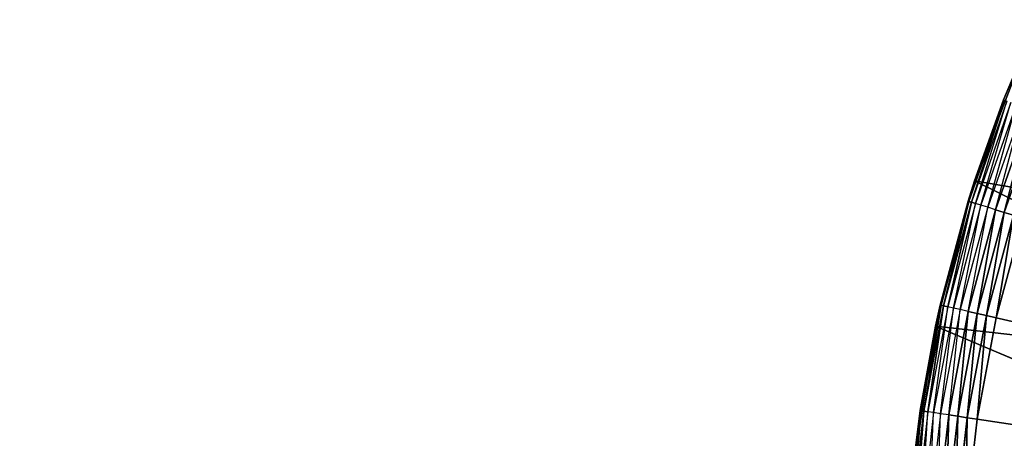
# Model space of a CAD drawing. Extents: x 0.05 to 8.85, y 0.05 to 8.85.
# Tile 11 of 256: x 0.39 to 0.74, y 1.26 to 1.41. Entities that reach past the tile are written whole.
import ezdxf

# ---------------------------------------------------------------- set-up
doc = ezdxf.new("R2010")
doc.units = 0
doc.header["$LTSCALE"] = 2.54
doc.layers.get('0').update_dxf_attribs({"color": 13, "linetype": 'CONTINUOUS'})

# ---------------------------------------------------------------- blocks, each defined once
blk = doc.blocks.new('SZCZOTKA_DO_WC_BEZ_POKRYWK')
at = {"color": 0}
for p, q in [((0.7257, 1.35366, 5.55), (0.74446, 1.40252, 5.55)), ((0.7257, 1.35366, 5.55), (0.74446, 1.40252, 5.55)), ((0.74446, 1.40252, 5.55), (0.73579, 1.38183, 5.37)), ((0.74446, 1.40252, 5.55), (0.73579, 1.38183, 5.37)), ((0.74446, 1.40252, 5.37), (0.73579, 1.38183, 5.37)), ((0.73608, 1.38172, 5.36653), (0.72373, 1.34644, 5.36653)), ((0.73608, 1.38172, 5.36653), (0.72373, 1.34644, 5.36653)), ((0.7246, 1.34618, 5.36316), (0.73608, 1.38172, 5.36653)), ((0.7246, 1.34618, 5.36316), (0.73608, 1.38172, 5.36653)), ((0.73692, 1.38139, 5.36316), (0.7246, 1.34618, 5.36316)), ((0.7257, 1.35366, 5.55), (0.73579, 1.38183, 5.37)), ((0.73579, 1.38183, 5.37), (0.7257, 1.35366, 5.37)), ((0.7257, 1.35366, 5.55), (0.73579, 1.38183, 5.37)), ((0.7257, 1.35366, 5.37), (0.73608, 1.38172, 5.36653)), ((0.726, 1.34574, 5.36), (0.73692, 1.38139, 5.36316)), ((0.73829, 1.38085, 5.36), (0.726, 1.34574, 5.36)), ((0.72792, 1.34515, 5.35714), (0.73829, 1.38085, 5.36)), ((0.74015, 1.38012, 5.35714), (0.72792, 1.34515, 5.35714)), ((0.73027, 1.34443, 5.35468), (0.74015, 1.38012, 5.35714)), ((0.73579, 1.38183, 5.37), (0.73608, 1.38172, 5.36653)), ((0.74244, 1.37922, 5.35468), (0.73027, 1.34443, 5.35468)), ((0.733, 1.34359, 5.35268), (0.74244, 1.37922, 5.35468)), ((0.7451, 1.37817, 5.35268), (0.733, 1.34359, 5.35268)), ((0.73602, 1.34265, 5.35121), (0.7451, 1.37817, 5.35268)), ((0.73602, 1.34265, 5.35121), (0.7451, 1.37817, 5.35268)), ((0.74804, 1.37702, 5.35121), (0.73602, 1.34265, 5.35121)), ((0.74804, 1.37702, 5.35121), (0.73602, 1.34265, 5.35121)), ((0.71216, 1.30311, 5.55), (0.7257, 1.35366, 5.55)), ((0.71216, 1.30311, 5.55), (0.7257, 1.35366, 5.55)), ((0.71377, 1.31042, 5.37), (0.7257, 1.35366, 5.55)), ((0.71377, 1.31042, 5.37), (0.7257, 1.35366, 5.55)), ((0.7257, 1.35366, 5.37), (0.72344, 1.34653, 5.37)), ((0.72344, 1.34653, 5.37), (0.7257, 1.35366, 5.55)), ((0.72344, 1.34653, 5.37), (0.7257, 1.35366, 5.55)), ((0.7257, 1.35366, 5.37), (0.72373, 1.34644, 5.36653)), ((0.7257, 1.35366, 5.37), (0.7257, 1.35366, 5.55)), ((0.7257, 1.35366, 5.37), (0.7257, 1.35366, 5.55)), ((0.87581, 1.328, 5.55), (0.7257, 1.35366, 5.55)), ((0.7257, 1.35366, 5.55), (0.86223, 1.2862, 5.55)), ((0.7257, 1.35366, 5.55), (0.86223, 1.2862, 5.55)), ((0.87581, 1.328, 5.55), (0.7257, 1.35366, 5.55)), ((0.72344, 1.34653, 5.37), (0.71377, 1.31042, 5.37)), ((0.72344, 1.34653, 5.37), (0.71377, 1.31042, 5.37)), ((0.72344, 1.34653, 5.37), (0.71406, 1.31035, 5.36653)), ((0.72344, 1.34653, 5.37), (0.71406, 1.31035, 5.36653)), ((0.72373, 1.34644, 5.36653), (0.71406, 1.31035, 5.36653)), ((0.72373, 1.34644, 5.36653), (0.71406, 1.31035, 5.36653)), ((0.71494, 1.31015, 5.36316), (0.72373, 1.34644, 5.36653)), ((0.71494, 1.31015, 5.36316), (0.72373, 1.34644, 5.36653)), ((0.7246, 1.34618, 5.36316), (0.71494, 1.31015, 5.36316)), ((0.7246, 1.34618, 5.36316), (0.71494, 1.31015, 5.36316)), ((0.71638, 1.30982, 5.36), (0.7246, 1.34618, 5.36316)), ((0.71638, 1.30982, 5.36), (0.7246, 1.34618, 5.36316)), ((0.726, 1.34574, 5.36), (0.71638, 1.30982, 5.36)), ((0.71833, 1.30938, 5.35714), (0.726, 1.34574, 5.36)), ((0.72344, 1.34653, 5.37), (0.72373, 1.34644, 5.36653)), ((0.7246, 1.34618, 5.36316), (0.72373, 1.34644, 5.36653)), ((0.7246, 1.34618, 5.36316), (0.72373, 1.34644, 5.36653)), ((0.726, 1.34574, 5.36), (0.7246, 1.34618, 5.36316)), ((0.72792, 1.34515, 5.35714), (0.726, 1.34574, 5.36)), ((0.72792, 1.34515, 5.35714), (0.71833, 1.30938, 5.35714)), ((0.72073, 1.30883, 5.35468), (0.72792, 1.34515, 5.35714)), ((0.73027, 1.34443, 5.35468), (0.72073, 1.30883, 5.35468)), ((0.72352, 1.30819, 5.35268), (0.73027, 1.34443, 5.35468)), ((0.733, 1.34359, 5.35268), (0.72352, 1.30819, 5.35268)), ((0.7266, 1.30749, 5.35121), (0.733, 1.34359, 5.35268)), ((0.7266, 1.30749, 5.35121), (0.733, 1.34359, 5.35268)), ((0.73602, 1.34265, 5.35121), (0.7266, 1.30749, 5.35121)), ((0.73602, 1.34265, 5.35121), (0.7266, 1.30749, 5.35121)), ((0.73027, 1.34443, 5.35468), (0.72792, 1.34515, 5.35714)), ((0.72988, 1.30674, 5.3503), (0.73602, 1.34265, 5.35121)), ((0.72988, 1.30674, 5.3503), (0.73602, 1.34265, 5.35121)), ((0.733, 1.34359, 5.35268), (0.73027, 1.34443, 5.35468)), ((0.73602, 1.34265, 5.35121), (0.733, 1.34359, 5.35268)), ((0.73602, 1.34265, 5.35121), (0.733, 1.34359, 5.35268)), ((0.73924, 1.34166, 5.3503), (0.73602, 1.34265, 5.35121)), ((0.73924, 1.34166, 5.3503), (0.73602, 1.34265, 5.35121)), ((0.73924, 1.34166, 5.3503), (0.72988, 1.30674, 5.3503)), ((0.73924, 1.34166, 5.3503), (0.72988, 1.30674, 5.3503)), ((0.73326, 1.30597, 5.35), (0.73924, 1.34166, 5.3503)), ((0.73326, 1.30597, 5.35), (0.73924, 1.34166, 5.3503)), ((0.73326, 1.30597, 5.35), (0.74256, 1.34064, 5.35)), ((0.73326, 1.30597, 5.35), (0.74256, 1.34064, 5.35)), ((0.70681, 1.27368, 5.37), (0.71406, 1.31035, 5.36653)), ((0.71406, 1.31035, 5.36653), (0.70712, 1.27363, 5.36653)), ((0.71406, 1.31035, 5.36653), (0.70712, 1.27363, 5.36653)), ((0.70801, 1.2735, 5.36316), (0.71406, 1.31035, 5.36653)), ((0.70801, 1.2735, 5.36316), (0.71406, 1.31035, 5.36653)), ((0.71494, 1.31015, 5.36316), (0.70801, 1.2735, 5.36316)), ((0.71494, 1.31015, 5.36316), (0.70801, 1.2735, 5.36316)), ((0.70946, 1.27328, 5.36), (0.71494, 1.31015, 5.36316)), ((0.70946, 1.27328, 5.36), (0.71494, 1.31015, 5.36316)), ((0.71638, 1.30982, 5.36), (0.70946, 1.27328, 5.36)), ((0.71144, 1.27298, 5.35714), (0.71638, 1.30982, 5.36)), ((0.71833, 1.30938, 5.35714), (0.71144, 1.27298, 5.35714)), ((0.71377, 1.31042, 5.37), (0.71216, 1.30311, 5.55)), ((0.71377, 1.31042, 5.37), (0.71216, 1.30311, 5.37)), ((0.71377, 1.31042, 5.37), (0.71216, 1.30311, 5.55)), ((0.71216, 1.30311, 5.37), (0.71406, 1.31035, 5.36653)), ((0.71377, 1.31042, 5.37), (0.71406, 1.31035, 5.36653)), ((0.71388, 1.27261, 5.35468), (0.71833, 1.30938, 5.35714)), ((0.72073, 1.30883, 5.35468), (0.71388, 1.27261, 5.35468)), ((0.71494, 1.31015, 5.36316), (0.71406, 1.31035, 5.36653)), ((0.71494, 1.31015, 5.36316), (0.71406, 1.31035, 5.36653)), ((0.71638, 1.30982, 5.36), (0.71494, 1.31015, 5.36316)), ((0.71638, 1.30982, 5.36), (0.71494, 1.31015, 5.36316)), ((0.71833, 1.30938, 5.35714), (0.71638, 1.30982, 5.36)), ((0.7167, 1.27219, 5.35268), (0.72073, 1.30883, 5.35468)), ((0.72352, 1.30819, 5.35268), (0.7167, 1.27219, 5.35268)), ((0.72073, 1.30883, 5.35468), (0.71833, 1.30938, 5.35714)), ((0.71983, 1.27172, 5.35121), (0.72352, 1.30819, 5.35268)), ((0.71983, 1.27172, 5.35121), (0.72352, 1.30819, 5.35268)), ((0.72352, 1.30819, 5.35268), (0.72073, 1.30883, 5.35468)), ((0.7266, 1.30749, 5.35121), (0.72352, 1.30819, 5.35268)), ((0.7266, 1.30749, 5.35121), (0.72352, 1.30819, 5.35268)), ((0.7266, 1.30749, 5.35121), (0.71983, 1.27172, 5.35121)), ((0.7266, 1.30749, 5.35121), (0.71983, 1.27172, 5.35121)), ((0.72316, 1.27121, 5.3503), (0.7266, 1.30749, 5.35121)), ((0.72316, 1.27121, 5.3503), (0.7266, 1.30749, 5.35121)), ((0.72988, 1.30674, 5.3503), (0.72316, 1.27121, 5.3503)), ((0.72988, 1.30674, 5.3503), (0.72316, 1.27121, 5.3503)), ((0.72659, 1.2707, 5.35), (0.72988, 1.30674, 5.3503)), ((0.72659, 1.2707, 5.35), (0.72988, 1.30674, 5.3503)), ((0.72659, 1.2707, 5.35), (0.73326, 1.30597, 5.35)), ((0.72659, 1.2707, 5.35), (0.73326, 1.30597, 5.35)), ((0.72988, 1.30674, 5.3503), (0.7266, 1.30749, 5.35121)), ((0.72988, 1.30674, 5.3503), (0.7266, 1.30749, 5.35121)), ((0.73326, 1.30597, 5.35), (0.72988, 1.30674, 5.3503)), ((0.73326, 1.30597, 5.35), (0.72988, 1.30674, 5.3503)), ((0.73326, 1.30597, 5.35), (1.20123, 1.19916, 5.35)), ((0.73326, 1.30597, 5.35), (1.20123, 1.19916, 5.35)), ((0.70397, 1.25142, 5.55), (0.71216, 1.30311, 5.55)), ((0.70397, 1.25142, 5.55), (0.71216, 1.30311, 5.55)), ((0.71216, 1.30311, 5.37), (0.70681, 1.27368, 5.37)), ((0.70681, 1.27368, 5.37), (0.71216, 1.30311, 5.55)), ((0.70681, 1.27368, 5.37), (0.71216, 1.30311, 5.55)), ((0.71216, 1.30311, 5.37), (0.71216, 1.30311, 5.55)), ((0.71216, 1.30311, 5.37), (0.71216, 1.30311, 5.55)), ((0.71216, 1.30311, 5.55), (0.86223, 1.2862, 5.55)), ((0.71216, 1.30311, 5.55), (0.86223, 1.2862, 5.55)), ((0.71216, 1.30311, 5.55), (0.85399, 1.24302, 5.55)), ((0.71216, 1.30311, 5.55), (0.85399, 1.24302, 5.55)), ((0.70712, 1.27363, 5.36653), (0.70293, 1.2365, 5.36653)), ((0.70712, 1.27363, 5.36653), (0.70293, 1.2365, 5.36653)), ((0.70383, 1.23643, 5.36316), (0.70712, 1.27363, 5.36653)), ((0.70383, 1.23643, 5.36316), (0.70712, 1.27363, 5.36653)), ((0.70801, 1.2735, 5.36316), (0.70383, 1.23643, 5.36316)), ((0.70801, 1.2735, 5.36316), (0.70383, 1.23643, 5.36316)), ((0.70681, 1.27368, 5.37), (0.70397, 1.25142, 5.55)), ((0.70681, 1.27368, 5.37), (0.70397, 1.25142, 5.37)), ((0.70681, 1.27368, 5.37), (0.70397, 1.25142, 5.55)), ((0.70397, 1.25142, 5.37), (0.70712, 1.27363, 5.36653)), ((0.7053, 1.23632, 5.36), (0.70801, 1.2735, 5.36316)), ((0.7053, 1.23632, 5.36), (0.70801, 1.2735, 5.36316)), ((0.70946, 1.27328, 5.36), (0.7053, 1.23632, 5.36)), ((0.70681, 1.27368, 5.37), (0.70712, 1.27363, 5.36653)), ((0.70801, 1.2735, 5.36316), (0.70712, 1.27363, 5.36653)), ((0.70801, 1.2735, 5.36316), (0.70712, 1.27363, 5.36653)), ((0.70729, 1.23617, 5.35714), (0.70946, 1.27328, 5.36)), ((0.71144, 1.27298, 5.35714), (0.70729, 1.23617, 5.35714)), ((0.70946, 1.27328, 5.36), (0.70801, 1.2735, 5.36316)), ((0.70946, 1.27328, 5.36), (0.70801, 1.2735, 5.36316)), ((0.71144, 1.27298, 5.35714), (0.70946, 1.27328, 5.36)), ((0.70975, 1.23599, 5.35468), (0.71144, 1.27298, 5.35714)), ((0.71388, 1.27261, 5.35468), (0.70975, 1.23599, 5.35468)), ((0.71388, 1.27261, 5.35468), (0.71144, 1.27298, 5.35714)), ((0.7126, 1.23577, 5.35268), (0.71388, 1.27261, 5.35468)), ((0.7167, 1.27219, 5.35268), (0.7126, 1.23577, 5.35268)), ((0.7167, 1.27219, 5.35268), (0.71388, 1.27261, 5.35468)), ((0.71575, 1.23554, 5.35121), (0.7167, 1.27219, 5.35268)), ((0.71575, 1.23554, 5.35121), (0.7167, 1.27219, 5.35268)), ((0.71983, 1.27172, 5.35121), (0.71575, 1.23554, 5.35121)), ((0.71983, 1.27172, 5.35121), (0.71575, 1.23554, 5.35121)), ((0.71983, 1.27172, 5.35121), (0.7167, 1.27219, 5.35268)), ((0.71983, 1.27172, 5.35121), (0.7167, 1.27219, 5.35268)), ((0.71911, 1.23529, 5.3503), (0.71983, 1.27172, 5.35121)), ((0.71911, 1.23529, 5.3503), (0.71983, 1.27172, 5.35121)), ((0.72316, 1.27121, 5.3503), (0.71911, 1.23529, 5.3503)), ((0.72316, 1.27121, 5.3503), (0.71911, 1.23529, 5.3503)), ((0.72316, 1.27121, 5.3503), (0.71983, 1.27172, 5.35121)), ((0.72316, 1.27121, 5.3503), (0.71983, 1.27172, 5.35121)), ((0.72257, 1.23503, 5.35), (0.72316, 1.27121, 5.3503)), ((0.72257, 1.23503, 5.35), (0.72316, 1.27121, 5.3503)), ((0.72257, 1.23503, 5.35), (0.72659, 1.2707, 5.35)), ((0.72257, 1.23503, 5.35), (0.72659, 1.2707, 5.35)), ((0.72659, 1.2707, 5.35), (0.72316, 1.27121, 5.3503)), ((0.72659, 1.2707, 5.35), (0.72316, 1.27121, 5.3503)), ((0.72659, 1.2707, 5.35), (1.20123, 1.19916, 5.35)), ((0.72659, 1.2707, 5.35), (1.20123, 1.19916, 5.35))]:
    blk.add_line(p, q, dxfattribs=at)
mesh = blk.add_polyface(dxfattribs=at)
corners = [(0.85655, 7.63838, 5.55), (0.07623, 0.07416, 5.55), (0.07623, 8.82416, 5.55)]
mesh.append_faces([[corners[k] for k in face] for face in [(0, 1, 2)]], dxfattribs={"color": 0})
mesh = blk.add_polyface(dxfattribs=at)
corners = [(0.87234, 7.57945, 5.65), (0.07623, 8.82416, 5.65), (0.07623, 0.07416, 5.65)]
mesh.append_faces([[corners[k] for k in face] for face in [(0, 1, 2)]], dxfattribs={"color": 0})
mesh = blk.add_polyface(dxfattribs=at)
corners = [(0.87234, 7.57945, 5.55), (0.07623, 0.07416, 5.55), (0.85655, 7.63838, 5.55)]
mesh.append_faces([[corners[k] for k in face] for face in [(0, 1, 2)]], dxfattribs={"color": 0})
mesh = blk.add_polyface(dxfattribs=at)
corners = [(0.87234, 1.31886, 5.55), (0.07623, 0.07416, 5.55), (0.87234, 7.57945, 5.55)]
mesh.append_faces([[corners[k] for k in face] for face in [(0, 1, 2)]], dxfattribs={"color": 0})
mesh = blk.add_polyface(dxfattribs=at)
corners = [(0.89812, 7.52416, 5.65), (0.87234, 7.57945, 5.65), (0.07623, 0.07416, 5.65)]
mesh.append_faces([[corners[k] for k in face] for face in [(0, 1, 2)]], dxfattribs={"color": 0})
mesh = blk.add_polyface(dxfattribs=at)
corners = [(0.93311, 7.47418, 5.65), (0.89812, 7.52416, 5.65), (0.07623, 0.07416, 5.65)]
mesh.append_faces([[corners[k] for k in face] for face in [(0, 1, 2)]], dxfattribs={"color": 0})
mesh = blk.add_polyface(dxfattribs=at)
corners = [(0.97625, 7.43104, 5.65), (0.93311, 7.47418, 5.65), (0.07623, 0.07416, 5.65)]
mesh.append_faces([[corners[k] for k in face] for face in [(0, 1, 2)]], dxfattribs={"color": 0})
mesh = blk.add_polyface(dxfattribs=at)
corners = [(1.02623, 7.39605, 5.65), (0.97625, 7.43104, 5.65), (0.07623, 0.07416, 5.65)]
mesh.append_faces([[corners[k] for k in face] for face in [(0, 1, 2)]], dxfattribs={"color": 0})
mesh = blk.add_polyface(dxfattribs=at)
corners = [(1.08152, 7.37026, 5.65), (1.02623, 7.39605, 5.65), (0.07623, 0.07416, 5.65)]
mesh.append_faces([[corners[k] for k in face] for face in [(0, 1, 2)]], dxfattribs={"color": 0})
mesh = blk.add_polyface(dxfattribs=at)
corners = [(1.08152, 7.37026, 5.65), (0.07623, 0.07416, 5.65), (0.87234, 1.31886, 5.65)]
mesh.append_faces([[corners[k] for k in face] for face in [(0, 1, 2)]], dxfattribs={"color": 0})
mesh = blk.add_polyface(dxfattribs=at)
corners = [(0.74446, 1.40252, 5.55), (0.73579, 1.38183, 5.37), (0.7257, 1.35366, 5.55)]
mesh.append_faces([[corners[k] for k in face] for face in [(0, 1, 2)]], dxfattribs={"color": 0})
mesh = blk.add_polyface(dxfattribs=at)
corners = [(0.87581, 1.328, 5.55), (0.74446, 1.40252, 5.55), (0.7257, 1.35366, 5.55)]
mesh.append_faces([[corners[k] for k in face] for face in [(0, 1, 2)]], dxfattribs={"color": 0})
mesh = blk.add_polyface(dxfattribs=at)
corners = [(0.74446, 1.40252, 5.37), (0.73579, 1.38183, 5.37), (0.74446, 1.40252, 5.55)]
mesh.append_faces([[corners[k] for k in face] for face in [(0, 1, 2)]], dxfattribs={"color": 0})
mesh = blk.add_polyface(dxfattribs=at)
corners = [(0.73608, 1.38172, 5.36653), (0.72373, 1.34644, 5.36653), (0.7257, 1.35366, 5.37)]
mesh.append_faces([[corners[k] for k in face] for face in [(0, 1, 2)]], dxfattribs={"color": 0})
mesh = blk.add_polyface(dxfattribs=at)
corners = [(0.73608, 1.38172, 5.36653), (0.7246, 1.34618, 5.36316), (0.72373, 1.34644, 5.36653)]
mesh.append_faces([[corners[k] for k in face] for face in [(0, 1, 2)]], dxfattribs={"color": 0})
mesh = blk.add_polyface(dxfattribs=at)
corners = [(0.73608, 1.38172, 5.36653), (0.73692, 1.38139, 5.36316), (0.7246, 1.34618, 5.36316)]
mesh.append_faces([[corners[k] for k in face] for face in [(0, 1, 2)]], dxfattribs={"color": 0})
mesh = blk.add_polyface(dxfattribs=at)
corners = [(0.73579, 1.38183, 5.37), (0.7257, 1.35366, 5.37), (0.7257, 1.35366, 5.55)]
mesh.append_faces([[corners[k] for k in face] for face in [(0, 1, 2)]], dxfattribs={"color": 0})
mesh = blk.add_polyface(dxfattribs=at)
corners = [(0.7451, 1.37817, 5.35268), (0.73602, 1.34265, 5.35121), (0.733, 1.34359, 5.35268)]
mesh.append_faces([[corners[k] for k in face] for face in [(0, 1, 2)]], dxfattribs={"color": 0})
mesh = blk.add_polyface(dxfattribs=at)
corners = [(0.74804, 1.37702, 5.35121), (0.73602, 1.34265, 5.35121), (0.7451, 1.37817, 5.35268)]
mesh.append_faces([[corners[k] for k in face] for face in [(0, 1, 2)]], dxfattribs={"color": 0})
mesh = blk.add_polyface(dxfattribs=at)
corners = [(0.74804, 1.37702, 5.35121), (0.73924, 1.34166, 5.3503), (0.73602, 1.34265, 5.35121)]
mesh.append_faces([[corners[k] for k in face] for face in [(0, 1, 2)]], dxfattribs={"color": 0})
mesh = blk.add_polyface(dxfattribs=at)
corners = [(0.7257, 1.35366, 5.55), (0.71377, 1.31042, 5.37), (0.71216, 1.30311, 5.55)]
mesh.append_faces([[corners[k] for k in face] for face in [(0, 1, 2)]], dxfattribs={"color": 0})
mesh = blk.add_polyface(dxfattribs=at)
corners = [(0.86223, 1.2862, 5.55), (0.7257, 1.35366, 5.55), (0.71216, 1.30311, 5.55)]
mesh.append_faces([[corners[k] for k in face] for face in [(0, 1, 2)]], dxfattribs={"color": 0})
mesh = blk.add_polyface(dxfattribs=at)
corners = [(0.7257, 1.35366, 5.55), (0.72344, 1.34653, 5.37), (0.71377, 1.31042, 5.37)]
mesh.append_faces([[corners[k] for k in face] for face in [(0, 1, 2)]], dxfattribs={"color": 0})
mesh = blk.add_polyface(dxfattribs=at)
corners = [(0.7257, 1.35366, 5.37), (0.72344, 1.34653, 5.37), (0.7257, 1.35366, 5.55)]
mesh.append_faces([[corners[k] for k in face] for face in [(0, 1, 2)]], dxfattribs={"color": 0})
mesh = blk.add_polyface(dxfattribs=at)
corners = [(0.87581, 1.328, 5.55), (0.7257, 1.35366, 5.55), (0.86223, 1.2862, 5.55)]
mesh.append_faces([[corners[k] for k in face] for face in [(0, 1, 2)]], dxfattribs={"color": 0})
mesh = blk.add_polyface(dxfattribs=at)
corners = [(0.72344, 1.34653, 5.37), (0.71406, 1.31035, 5.36653), (0.71377, 1.31042, 5.37)]
mesh.append_faces([[corners[k] for k in face] for face in [(0, 1, 2)]], dxfattribs={"color": 0})
mesh = blk.add_polyface(dxfattribs=at)
corners = [(0.72344, 1.34653, 5.37), (0.72373, 1.34644, 5.36653), (0.71406, 1.31035, 5.36653)]
mesh.append_faces([[corners[k] for k in face] for face in [(0, 1, 2)]], dxfattribs={"color": 0})
mesh = blk.add_polyface(dxfattribs=at)
corners = [(0.72373, 1.34644, 5.36653), (0.71494, 1.31015, 5.36316), (0.71406, 1.31035, 5.36653)]
mesh.append_faces([[corners[k] for k in face] for face in [(0, 1, 2)]], dxfattribs={"color": 0})
mesh = blk.add_polyface(dxfattribs=at)
corners = [(0.72373, 1.34644, 5.36653), (0.7246, 1.34618, 5.36316), (0.71494, 1.31015, 5.36316)]
mesh.append_faces([[corners[k] for k in face] for face in [(0, 1, 2)]], dxfattribs={"color": 0})
mesh = blk.add_polyface(dxfattribs=at)
corners = [(0.7246, 1.34618, 5.36316), (0.71638, 1.30982, 5.36), (0.71494, 1.31015, 5.36316)]
mesh.append_faces([[corners[k] for k in face] for face in [(0, 1, 2)]], dxfattribs={"color": 0})
mesh = blk.add_polyface(dxfattribs=at)
corners = [(0.7246, 1.34618, 5.36316), (0.726, 1.34574, 5.36), (0.71638, 1.30982, 5.36)]
mesh.append_faces([[corners[k] for k in face] for face in [(0, 1, 2)]], dxfattribs={"color": 0})
mesh = blk.add_polyface(dxfattribs=at)
corners = [(0.733, 1.34359, 5.35268), (0.7266, 1.30749, 5.35121), (0.72352, 1.30819, 5.35268)]
mesh.append_faces([[corners[k] for k in face] for face in [(0, 1, 2)]], dxfattribs={"color": 0})
mesh = blk.add_polyface(dxfattribs=at)
corners = [(0.73602, 1.34265, 5.35121), (0.7266, 1.30749, 5.35121), (0.733, 1.34359, 5.35268)]
mesh.append_faces([[corners[k] for k in face] for face in [(0, 1, 2)]], dxfattribs={"color": 0})
mesh = blk.add_polyface(dxfattribs=at)
corners = [(0.73602, 1.34265, 5.35121), (0.72988, 1.30674, 5.3503), (0.7266, 1.30749, 5.35121)]
mesh.append_faces([[corners[k] for k in face] for face in [(0, 1, 2)]], dxfattribs={"color": 0})
mesh = blk.add_polyface(dxfattribs=at)
corners = [(0.73924, 1.34166, 5.3503), (0.72988, 1.30674, 5.3503), (0.73602, 1.34265, 5.35121)]
mesh.append_faces([[corners[k] for k in face] for face in [(0, 1, 2)]], dxfattribs={"color": 0})
mesh = blk.add_polyface(dxfattribs=at)
corners = [(0.73924, 1.34166, 5.3503), (0.73326, 1.30597, 5.35), (0.72988, 1.30674, 5.3503)]
mesh.append_faces([[corners[k] for k in face] for face in [(0, 1, 2)]], dxfattribs={"color": 0})
mesh = blk.add_polyface(dxfattribs=at)
corners = [(0.74256, 1.34064, 5.35), (0.73326, 1.30597, 5.35), (0.73924, 1.34166, 5.3503)]
mesh.append_faces([[corners[k] for k in face] for face in [(0, 1, 2)]], dxfattribs={"color": 0})
mesh = blk.add_polyface(dxfattribs=at)
corners = [(1.20123, 1.19916, 5.35), (0.73326, 1.30597, 5.35), (0.74256, 1.34064, 5.35)]
mesh.append_faces([[corners[k] for k in face] for face in [(0, 1, 2)]], dxfattribs={"color": 0})
mesh = blk.add_polyface(dxfattribs=at)
corners = [(0.87234, 1.31886, 5.55), (0.85655, 1.25993, 5.55), (0.07623, 0.07416, 5.55)]
mesh.append_faces([[corners[k] for k in face] for face in [(0, 1, 2)]], dxfattribs={"color": 0})
mesh = blk.add_polyface(dxfattribs=at)
corners = [(0.87234, 1.31886, 5.65), (0.07623, 0.07416, 5.65), (0.85655, 1.25993, 5.65)]
mesh.append_faces([[corners[k] for k in face] for face in [(0, 1, 2)]], dxfattribs={"color": 0})
mesh = blk.add_polyface(dxfattribs=at)
corners = [(0.71406, 1.31035, 5.36653), (0.70712, 1.27363, 5.36653), (0.70681, 1.27368, 5.37)]
mesh.append_faces([[corners[k] for k in face] for face in [(0, 1, 2)]], dxfattribs={"color": 0})
mesh = blk.add_polyface(dxfattribs=at)
corners = [(0.71406, 1.31035, 5.36653), (0.70801, 1.2735, 5.36316), (0.70712, 1.27363, 5.36653)]
mesh.append_faces([[corners[k] for k in face] for face in [(0, 1, 2)]], dxfattribs={"color": 0})
mesh = blk.add_polyface(dxfattribs=at)
corners = [(0.71406, 1.31035, 5.36653), (0.71494, 1.31015, 5.36316), (0.70801, 1.2735, 5.36316)]
mesh.append_faces([[corners[k] for k in face] for face in [(0, 1, 2)]], dxfattribs={"color": 0})
mesh = blk.add_polyface(dxfattribs=at)
corners = [(0.71494, 1.31015, 5.36316), (0.70946, 1.27328, 5.36), (0.70801, 1.2735, 5.36316)]
mesh.append_faces([[corners[k] for k in face] for face in [(0, 1, 2)]], dxfattribs={"color": 0})
mesh = blk.add_polyface(dxfattribs=at)
corners = [(0.71494, 1.31015, 5.36316), (0.71638, 1.30982, 5.36), (0.70946, 1.27328, 5.36)]
mesh.append_faces([[corners[k] for k in face] for face in [(0, 1, 2)]], dxfattribs={"color": 0})
mesh = blk.add_polyface(dxfattribs=at)
corners = [(0.71377, 1.31042, 5.37), (0.71216, 1.30311, 5.37), (0.71216, 1.30311, 5.55)]
mesh.append_faces([[corners[k] for k in face] for face in [(0, 1, 2)]], dxfattribs={"color": 0})
mesh = blk.add_polyface(dxfattribs=at)
corners = [(0.72352, 1.30819, 5.35268), (0.71983, 1.27172, 5.35121), (0.7167, 1.27219, 5.35268)]
mesh.append_faces([[corners[k] for k in face] for face in [(0, 1, 2)]], dxfattribs={"color": 0})
mesh = blk.add_polyface(dxfattribs=at)
corners = [(0.7266, 1.30749, 5.35121), (0.71983, 1.27172, 5.35121), (0.72352, 1.30819, 5.35268)]
mesh.append_faces([[corners[k] for k in face] for face in [(0, 1, 2)]], dxfattribs={"color": 0})
mesh = blk.add_polyface(dxfattribs=at)
corners = [(0.7266, 1.30749, 5.35121), (0.72316, 1.27121, 5.3503), (0.71983, 1.27172, 5.35121)]
mesh.append_faces([[corners[k] for k in face] for face in [(0, 1, 2)]], dxfattribs={"color": 0})
mesh = blk.add_polyface(dxfattribs=at)
corners = [(0.72988, 1.30674, 5.3503), (0.72316, 1.27121, 5.3503), (0.7266, 1.30749, 5.35121)]
mesh.append_faces([[corners[k] for k in face] for face in [(0, 1, 2)]], dxfattribs={"color": 0})
mesh = blk.add_polyface(dxfattribs=at)
corners = [(0.72988, 1.30674, 5.3503), (0.72659, 1.2707, 5.35), (0.72316, 1.27121, 5.3503)]
mesh.append_faces([[corners[k] for k in face] for face in [(0, 1, 2)]], dxfattribs={"color": 0})
mesh = blk.add_polyface(dxfattribs=at)
corners = [(0.73326, 1.30597, 5.35), (0.72659, 1.2707, 5.35), (0.72988, 1.30674, 5.3503)]
mesh.append_faces([[corners[k] for k in face] for face in [(0, 1, 2)]], dxfattribs={"color": 0})
mesh = blk.add_polyface(dxfattribs=at)
corners = [(1.20123, 1.19916, 5.35), (0.72659, 1.2707, 5.35), (0.73326, 1.30597, 5.35)]
mesh.append_faces([[corners[k] for k in face] for face in [(0, 1, 2)]], dxfattribs={"color": 0})
mesh = blk.add_polyface(dxfattribs=at)
corners = [(0.71216, 1.30311, 5.55), (0.70681, 1.27368, 5.37), (0.70397, 1.25142, 5.55)]
mesh.append_faces([[corners[k] for k in face] for face in [(0, 1, 2)]], dxfattribs={"color": 0})
mesh = blk.add_polyface(dxfattribs=at)
corners = [(0.85399, 1.24302, 5.55), (0.71216, 1.30311, 5.55), (0.70397, 1.25142, 5.55)]
mesh.append_faces([[corners[k] for k in face] for face in [(0, 1, 2)]], dxfattribs={"color": 0})
mesh = blk.add_polyface(dxfattribs=at)
corners = [(0.71216, 1.30311, 5.37), (0.70681, 1.27368, 5.37), (0.71216, 1.30311, 5.55)]
mesh.append_faces([[corners[k] for k in face] for face in [(0, 1, 2)]], dxfattribs={"color": 0})
mesh = blk.add_polyface(dxfattribs=at)
corners = [(0.86223, 1.2862, 5.55), (0.71216, 1.30311, 5.55), (0.85399, 1.24302, 5.55)]
mesh.append_faces([[corners[k] for k in face] for face in [(0, 1, 2)]], dxfattribs={"color": 0})
mesh = blk.add_polyface(dxfattribs=at)
corners = [(0.70712, 1.27363, 5.36653), (0.70293, 1.2365, 5.36653), (0.70397, 1.25142, 5.37)]
mesh.append_faces([[corners[k] for k in face] for face in [(0, 1, 2)]], dxfattribs={"color": 0})
mesh = blk.add_polyface(dxfattribs=at)
corners = [(0.70712, 1.27363, 5.36653), (0.70383, 1.23643, 5.36316), (0.70293, 1.2365, 5.36653)]
mesh.append_faces([[corners[k] for k in face] for face in [(0, 1, 2)]], dxfattribs={"color": 0})
mesh = blk.add_polyface(dxfattribs=at)
corners = [(0.70712, 1.27363, 5.36653), (0.70801, 1.2735, 5.36316), (0.70383, 1.23643, 5.36316)]
mesh.append_faces([[corners[k] for k in face] for face in [(0, 1, 2)]], dxfattribs={"color": 0})
mesh = blk.add_polyface(dxfattribs=at)
corners = [(0.70801, 1.2735, 5.36316), (0.7053, 1.23632, 5.36), (0.70383, 1.23643, 5.36316)]
mesh.append_faces([[corners[k] for k in face] for face in [(0, 1, 2)]], dxfattribs={"color": 0})
mesh = blk.add_polyface(dxfattribs=at)
corners = [(0.70681, 1.27368, 5.37), (0.70397, 1.25142, 5.37), (0.70397, 1.25142, 5.55)]
mesh.append_faces([[corners[k] for k in face] for face in [(0, 1, 2)]], dxfattribs={"color": 0})
mesh = blk.add_polyface(dxfattribs=at)
corners = [(0.70801, 1.2735, 5.36316), (0.70946, 1.27328, 5.36), (0.7053, 1.23632, 5.36)]
mesh.append_faces([[corners[k] for k in face] for face in [(0, 1, 2)]], dxfattribs={"color": 0})
mesh = blk.add_polyface(dxfattribs=at)
corners = [(0.7167, 1.27219, 5.35268), (0.71575, 1.23554, 5.35121), (0.7126, 1.23577, 5.35268)]
mesh.append_faces([[corners[k] for k in face] for face in [(0, 1, 2)]], dxfattribs={"color": 0})
mesh = blk.add_polyface(dxfattribs=at)
corners = [(0.71983, 1.27172, 5.35121), (0.71575, 1.23554, 5.35121), (0.7167, 1.27219, 5.35268)]
mesh.append_faces([[corners[k] for k in face] for face in [(0, 1, 2)]], dxfattribs={"color": 0})
mesh = blk.add_polyface(dxfattribs=at)
corners = [(0.71983, 1.27172, 5.35121), (0.71911, 1.23529, 5.3503), (0.71575, 1.23554, 5.35121)]
mesh.append_faces([[corners[k] for k in face] for face in [(0, 1, 2)]], dxfattribs={"color": 0})
mesh = blk.add_polyface(dxfattribs=at)
corners = [(0.72316, 1.27121, 5.3503), (0.71911, 1.23529, 5.3503), (0.71983, 1.27172, 5.35121)]
mesh.append_faces([[corners[k] for k in face] for face in [(0, 1, 2)]], dxfattribs={"color": 0})
mesh = blk.add_polyface(dxfattribs=at)
corners = [(0.72316, 1.27121, 5.3503), (0.72257, 1.23503, 5.35), (0.71911, 1.23529, 5.3503)]
mesh.append_faces([[corners[k] for k in face] for face in [(0, 1, 2)]], dxfattribs={"color": 0})
mesh = blk.add_polyface(dxfattribs=at)
corners = [(0.72659, 1.2707, 5.35), (0.72257, 1.23503, 5.35), (0.72316, 1.27121, 5.3503)]
mesh.append_faces([[corners[k] for k in face] for face in [(0, 1, 2)]], dxfattribs={"color": 0})
mesh = blk.add_polyface(dxfattribs=at)
corners = [(1.20123, 1.19916, 5.35), (0.72257, 1.23503, 5.35), (0.72659, 1.2707, 5.35)]
mesh.append_faces([[corners[k] for k in face] for face in [(0, 1, 2)]], dxfattribs={"color": 0})

msp = doc.modelspace()

# ---------------------------------------------------------------- block references
at = {"color": 0}
msp.add_blockref('SZCZOTKA_DO_WC_BEZ_POKRYWK', (0, 0), dxfattribs=at)

doc.saveas('drawing.dxf')
